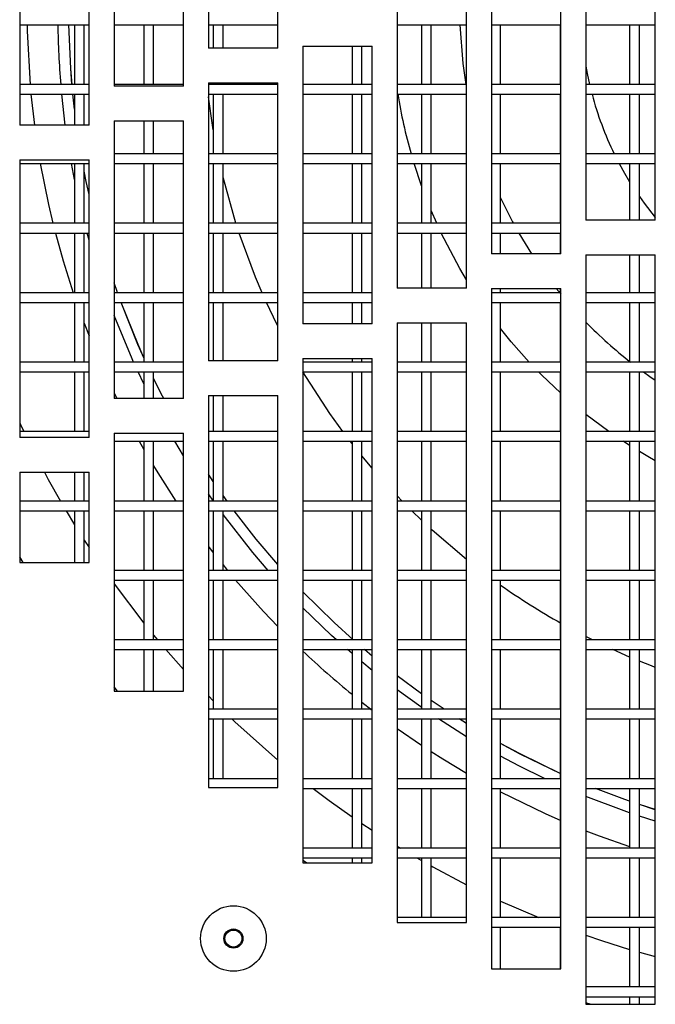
# Model space of a CAD drawing. Extents: x 10 to 130, y 5 to 85.
# Tile 2 of 51: x 20.36 to 22.65, y 10.33 to 13.88. Entities that reach past the tile are written whole.
import ezdxf

# ---------------------------------------------------------------- set-up
doc = ezdxf.new("R2010")
doc.units = 0
doc.layers.add('BODY', color=3, linetype='CONTINUOUS')

msp = doc.modelspace()

# ---------------------------------------------------------------- linework, layer by layer
at = {"layer": 'BODY', "linetype": 'CONTINUOUS'}
for p, q in [((21.0354, 16.695), (21.0354, 13.7763)), ((21.2854, 13.7763), (21.2854, 16.695)), ((20.6954, 16.3474), (20.6954, 13.64)), ((20.9454, 13.64), (20.9454, 16.3474)), ((20.3554, 15.8838), (20.3554, 13.4997)), ((20.6054, 13.4997), (20.6054, 15.8838)), ((22.3954, 14.1571), (22.3954, 13.1571)), ((22.6454, 13.1571), (22.6454, 14.1571)), ((22.0554, 14.0365), (22.0554, 13.0365)), ((22.3054, 13.0365), (22.3054, 14.0365)), ((21.7154, 13.912), (21.7154, 12.912)), ((21.9654, 12.912), (21.9654, 13.912)), ((20.3554, 13.8609), (20.6054, 13.8609)), ((20.5529, 13.8609), (20.5529, 13.6459)), ((20.5879, 13.6459), (20.5879, 13.8609)), ((20.6954, 13.8609), (20.9454, 13.8609)), ((20.8029, 13.8609), (20.8029, 13.6459)), ((20.8379, 13.6459), (20.8379, 13.8609)), ((21.0354, 13.8609), (21.2854, 13.8609)), ((21.0529, 13.8609), (21.0529, 13.7763)), ((21.0879, 13.7763), (21.0879, 13.8609)), ((21.7154, 13.8609), (21.9654, 13.8609)), ((21.8029, 13.8609), (21.8029, 13.6459)), ((21.8379, 13.6459), (21.8379, 13.8609)), ((22.0554, 13.8609), (22.3054, 13.8609)), ((22.0879, 13.6459), (22.0879, 13.8609)), ((22.3029, 13.8609), (22.3029, 13.6459)), ((22.3954, 13.8609), (22.6454, 13.8609)), ((22.5529, 13.8609), (22.5529, 13.6459)), ((22.5879, 13.6459), (22.5879, 13.8609)), ((21.2854, 13.7763), (21.0354, 13.7763)), ((21.3754, 13.7836), (21.6254, 13.7836)), ((21.3754, 13.7836), (21.3754, 12.7836)), ((21.5529, 13.7836), (21.5529, 13.6459)), ((21.5879, 13.6459), (21.5879, 13.7836)), ((21.6254, 12.7836), (21.6254, 13.7836)), ((21.0354, 13.6513), (21.2854, 13.6513)), ((21.0354, 13.6513), (21.0354, 12.6513)), ((21.0529, 13.6513), (21.0529, 13.6459)), ((21.0879, 13.6459), (21.0879, 13.6513)), ((21.2854, 12.6513), (21.2854, 13.6513)), ((20.6054, 13.6459), (20.3554, 13.6459)), ((20.9454, 13.6459), (20.6954, 13.6459)), ((20.9454, 13.64), (20.6954, 13.64)), ((21.2854, 13.6459), (21.0354, 13.6459)), ((21.6254, 13.6459), (21.3754, 13.6459)), ((21.9654, 13.6459), (21.7154, 13.6459)), ((22.3054, 13.6459), (22.0554, 13.6459)), ((22.6454, 13.6459), (22.3954, 13.6459)), ((20.3554, 13.6109), (20.6054, 13.6109)), ((20.3959, 13.6109), (20.4085, 13.4997)), ((20.5198, 13.4997), (20.5068, 13.6109)), ((20.5529, 13.5569), (20.547, 13.6109)), ((20.5529, 13.5585), (20.5472, 13.6109)), ((20.5529, 13.6109), (20.5529, 13.4997)), ((20.5879, 13.4997), (20.5879, 13.6109)), ((21.0354, 13.6109), (21.2854, 13.6109)), ((21.0529, 13.6109), (21.0529, 13.3959)), ((21.0879, 13.3959), (21.0879, 13.6109)), ((21.3754, 13.6109), (21.6254, 13.6109)), ((21.5529, 13.6109), (21.5529, 13.3959)), ((21.5879, 13.3959), (21.5879, 13.6109)), ((21.7154, 13.6109), (21.9654, 13.6109)), ((21.8029, 13.6109), (21.8029, 13.3959)), ((21.8379, 13.3959), (21.8379, 13.6109)), ((22.0554, 13.6109), (22.3054, 13.6109)), ((22.0879, 13.3959), (22.0879, 13.6109)), ((22.3029, 13.6109), (22.3029, 13.3959)), ((22.3954, 13.6109), (22.6454, 13.6109)), ((22.5529, 13.6109), (22.5529, 13.3959)), ((22.5879, 13.3959), (22.5879, 13.6109)), ((20.6954, 13.515), (20.9454, 13.515)), ((20.6954, 13.515), (20.6954, 12.515)), ((20.8029, 13.515), (20.8029, 13.3959)), ((20.8379, 13.3959), (20.8379, 13.515)), ((20.9454, 12.515), (20.9454, 13.515)), ((20.6054, 13.4997), (20.3554, 13.4997)), ((20.3554, 13.3747), (20.6054, 13.3747)), ((20.3554, 13.3747), (20.3554, 12.3747)), ((20.6054, 12.3747), (20.6054, 13.3747)), ((20.9454, 13.3959), (20.6954, 13.3959)), ((21.2854, 13.3959), (21.0354, 13.3959)), ((21.6254, 13.3959), (21.3754, 13.3959)), ((21.9654, 13.3959), (21.7154, 13.3959)), ((22.3054, 13.3959), (22.0554, 13.3959)), ((22.6454, 13.3959), (22.3954, 13.3959)), ((20.3554, 13.3609), (20.6054, 13.3609)), ((20.5529, 13.3037), (20.5419, 13.3609)), ((20.5529, 13.3609), (20.5529, 13.1459)), ((20.5879, 13.1459), (20.5879, 13.3609)), ((20.6954, 13.3609), (20.9454, 13.3609)), ((20.8029, 13.3609), (20.8029, 13.1459)), ((20.8379, 13.1459), (20.8379, 13.3609)), ((21.0354, 13.3609), (21.2854, 13.3609)), ((21.0529, 13.3609), (21.0529, 13.1459)), ((21.0879, 13.1459), (21.0879, 13.3609)), ((21.3754, 13.3609), (21.6254, 13.3609)), ((21.5529, 13.3609), (21.5529, 13.1459)), ((21.5879, 13.1459), (21.5879, 13.3609)), ((21.7154, 13.3609), (21.9654, 13.3609)), ((21.8029, 13.2815), (21.7763, 13.3609)), ((21.8029, 13.3609), (21.8029, 13.1459)), ((21.8379, 13.1459), (21.8379, 13.3609)), ((22.0554, 13.3609), (22.3054, 13.3609)), ((22.0879, 13.1459), (22.0879, 13.3609)), ((22.3029, 13.3609), (22.3029, 13.1459)), ((22.3954, 13.3609), (22.6454, 13.3609)), ((22.5529, 13.3609), (22.5529, 13.1571)), ((22.5879, 13.1571), (22.5879, 13.3609)), ((21.8579, 13.1459), (21.8379, 13.1917)), ((22.6454, 13.1571), (22.3954, 13.1571)), ((20.6054, 13.1459), (20.3554, 13.1459)), ((20.9454, 13.1459), (20.6954, 13.1459)), ((21.2854, 13.1459), (21.0354, 13.1459)), ((21.6254, 13.1459), (21.3754, 13.1459)), ((21.9654, 13.1459), (21.7154, 13.1459)), ((22.3054, 13.1459), (22.0554, 13.1459)), ((20.3554, 13.1109), (20.6054, 13.1109)), ((20.5529, 13.1109), (20.5529, 12.8959)), ((20.5879, 12.8959), (20.5879, 13.1109)), ((20.6054, 13.0858), (20.5985, 13.1109)), ((20.6954, 13.1109), (20.9454, 13.1109)), ((20.8029, 13.1109), (20.8029, 12.8959)), ((20.8379, 12.8959), (20.8379, 13.1109)), ((21.0354, 13.1109), (21.2854, 13.1109)), ((21.0529, 13.1109), (21.0529, 12.8959)), ((21.0879, 12.8959), (21.0879, 13.1109)), ((21.3754, 13.1109), (21.6254, 13.1109)), ((21.5529, 13.1109), (21.5529, 12.8959)), ((21.5879, 12.8959), (21.5879, 13.1109)), ((21.7154, 13.1109), (21.9654, 13.1109)), ((21.8029, 13.1109), (21.8029, 12.912)), ((21.8379, 12.912), (21.8379, 13.1109)), ((22.0554, 13.1109), (22.3054, 13.1109)), ((22.0879, 13.0365), (22.0879, 13.1109)), ((22.1534, 13.1109), (22.1988, 13.0365)), ((22.3029, 13.1109), (22.3029, 13.0365)), ((22.3054, 13.0365), (22.0554, 13.0365)), ((22.3954, 13.0321), (22.6454, 13.0321)), ((22.3954, 13.0321), (22.3954, 10.3334)), ((22.5529, 13.0321), (22.5529, 12.8959)), ((22.5879, 12.8959), (22.5879, 13.0321)), ((22.6454, 10.3334), (22.6454, 13.0321)), ((21.9654, 12.912), (21.7154, 12.912)), ((22.0554, 12.9115), (22.3054, 12.9115)), ((22.0554, 12.9115), (22.0554, 10.4609)), ((22.0879, 12.8959), (22.0879, 12.9115)), ((22.3029, 12.9115), (22.3029, 12.8959)), ((22.3054, 10.4609), (22.3054, 12.9115)), ((20.6054, 12.8959), (20.3554, 12.8959)), ((20.9454, 12.8959), (20.6954, 12.8959)), ((21.2854, 12.8959), (21.0354, 12.8959)), ((21.6254, 12.8959), (21.3754, 12.8959)), ((22.3054, 12.8959), (22.0554, 12.8959)), ((22.6454, 12.8959), (22.3954, 12.8959)), ((20.3554, 12.8609), (20.6054, 12.8609)), ((20.5529, 12.8609), (20.5529, 12.6459)), ((20.5879, 12.6459), (20.5879, 12.8609)), ((20.6954, 12.8609), (20.9454, 12.8609)), ((20.8029, 12.8609), (20.8029, 12.6459)), ((20.8379, 12.6459), (20.8379, 12.8609)), ((21.0354, 12.8609), (21.2854, 12.8609)), ((21.0529, 12.8609), (21.0529, 12.6513)), ((21.0879, 12.6513), (21.0879, 12.8609)), ((21.3754, 12.8609), (21.6254, 12.8609)), ((21.5529, 12.8609), (21.5529, 12.7836)), ((21.5879, 12.7836), (21.5879, 12.8609)), ((22.0554, 12.8609), (22.3054, 12.8609)), ((22.0879, 12.6459), (22.0879, 12.8609)), ((22.3029, 12.8609), (22.3029, 12.6459)), ((22.3954, 12.8609), (22.6454, 12.8609)), ((22.5529, 12.8609), (22.5529, 12.6459)), ((22.5879, 12.6459), (22.5879, 12.8609)), ((20.5879, 12.7858), (20.6054, 12.7408)), ((21.6254, 12.7836), (21.3754, 12.7836)), ((21.7154, 12.787), (21.9654, 12.787)), ((21.7154, 12.787), (21.7154, 10.6284)), ((21.8029, 12.787), (21.8029, 12.6459)), ((21.8379, 12.6459), (21.8379, 12.787)), ((21.9654, 10.6284), (21.9654, 12.787)), ((21.3754, 12.6586), (21.6254, 12.6586)), ((21.3754, 12.6586), (21.3754, 10.8424)), ((21.5529, 12.6586), (21.5529, 12.6459)), ((21.5879, 12.6459), (21.5879, 12.6586)), ((21.6254, 10.8424), (21.6254, 12.6586)), ((20.6054, 12.6459), (20.3554, 12.6459)), ((20.9454, 12.6459), (20.6954, 12.6459)), ((21.2854, 12.6513), (21.0354, 12.6513)), ((21.6254, 12.6459), (21.3754, 12.6459)), ((21.9654, 12.6459), (21.7154, 12.6459)), ((22.3054, 12.6459), (22.0554, 12.6459)), ((22.6454, 12.6459), (22.3954, 12.6459)), ((20.3554, 12.6109), (20.6054, 12.6109)), ((20.5529, 12.6109), (20.5529, 12.3959)), ((20.5879, 12.3959), (20.5879, 12.6109)), ((20.6954, 12.6109), (20.9454, 12.6109)), ((20.8029, 12.5676), (20.7821, 12.6109)), ((20.8029, 12.6109), (20.8029, 12.515)), ((20.8379, 12.515), (20.8379, 12.6109)), ((21.3754, 12.6109), (21.6254, 12.6109)), ((21.5529, 12.6109), (21.5529, 12.3959)), ((21.5879, 12.3959), (21.5879, 12.6109)), ((21.7154, 12.6109), (21.9654, 12.6109)), ((21.8029, 12.6109), (21.8029, 12.3959)), ((21.8379, 12.3959), (21.8379, 12.6109)), ((22.0554, 12.6109), (22.3054, 12.6109)), ((22.0879, 12.3959), (22.0879, 12.6109)), ((22.3029, 12.6109), (22.3029, 12.3959)), ((22.3954, 12.6109), (22.6454, 12.6109)), ((22.5529, 12.6109), (22.5529, 12.3959)), ((22.5879, 12.3959), (22.5879, 12.6109)), ((20.6954, 12.5355), (20.7053, 12.515)), ((21.0354, 12.5263), (21.2854, 12.5263)), ((21.0354, 12.5263), (21.0354, 11.1137)), ((21.0529, 12.5263), (21.0529, 12.3959)), ((21.0879, 12.3959), (21.0879, 12.5263)), ((21.2854, 11.1137), (21.2854, 12.5263)), ((20.9454, 12.515), (20.6954, 12.515)), ((22.4783, 12.3959), (22.3954, 12.4578)), ((20.6054, 12.3959), (20.3554, 12.3959)), ((20.6954, 12.39), (20.9454, 12.39)), ((20.6954, 12.39), (20.6954, 11.4613)), ((20.9454, 11.4613), (20.9454, 12.39)), ((21.2854, 12.3959), (21.0354, 12.3959)), ((21.6254, 12.3959), (21.3754, 12.3959)), ((21.9654, 12.3959), (21.7154, 12.3959)), ((22.3054, 12.3959), (22.0554, 12.3959)), ((22.6454, 12.3959), (22.3954, 12.3959)), ((20.6054, 12.3747), (20.3554, 12.3747)), ((20.6954, 12.3609), (20.9454, 12.3609)), ((20.7862, 12.3609), (20.8029, 12.3315)), ((20.8029, 12.3609), (20.8029, 12.1459)), ((20.8379, 12.1459), (20.8379, 12.3609)), ((20.9454, 12.3089), (20.9141, 12.3609)), ((21.0354, 12.3609), (21.2854, 12.3609)), ((21.0529, 12.3609), (21.0529, 12.1459)), ((21.0879, 12.1459), (21.0879, 12.3609)), ((21.3754, 12.3609), (21.6254, 12.3609)), ((21.5529, 12.3525), (21.5463, 12.3609)), ((21.5529, 12.3609), (21.5529, 12.1459)), ((21.5879, 12.1459), (21.5879, 12.3609)), ((21.7154, 12.3609), (21.9654, 12.3609)), ((21.8029, 12.3609), (21.8029, 12.1459)), ((21.8379, 12.1459), (21.8379, 12.3609)), ((22.0554, 12.3609), (22.3054, 12.3609)), ((22.0879, 12.1459), (22.0879, 12.3609)), ((22.3029, 12.3609), (22.3029, 12.1459)), ((22.3954, 12.3609), (22.6454, 12.3609)), ((22.5529, 12.346), (22.5298, 12.3609)), ((22.5529, 12.3609), (22.5529, 12.1459)), ((22.5879, 12.1459), (22.5879, 12.3609)), ((21.6254, 12.2639), (21.5879, 12.3087)), ((20.3554, 12.2497), (20.6054, 12.2497)), ((20.3554, 12.2497), (20.3554, 11.9249)), ((20.5529, 12.2497), (20.5529, 12.1459)), ((20.5879, 12.1459), (20.5879, 12.2497)), ((20.6054, 11.9249), (20.6054, 12.2497)), ((21.0529, 12.2167), (21.0354, 12.2428)), ((21.0529, 12.2164), (21.0354, 12.2424)), ((21.0531, 12.1459), (21.0354, 12.1712)), ((21.1025, 12.1459), (21.0879, 12.1663)), ((21.1023, 12.1459), (21.0879, 12.166)), ((21.7333, 12.1459), (21.7154, 12.1644)), ((20.6054, 12.1459), (20.3554, 12.1459)), ((20.9454, 12.1459), (20.6954, 12.1459)), ((21.2854, 12.1459), (21.0354, 12.1459)), ((21.6254, 12.1459), (21.3754, 12.1459)), ((21.9654, 12.1459), (21.7154, 12.1459)), ((22.3054, 12.1459), (22.0554, 12.1459)), ((22.6454, 12.1459), (22.3954, 12.1459)), ((20.3554, 12.1109), (20.6054, 12.1109)), ((20.5225, 12.1109), (20.5529, 12.0607)), ((20.5529, 12.1109), (20.5529, 11.9249)), ((20.5879, 11.9249), (20.5879, 12.1109)), ((20.6954, 12.1109), (20.9454, 12.1109)), ((20.8029, 12.1109), (20.8029, 11.8959)), ((20.8379, 11.8959), (20.8379, 12.1109)), ((21.0354, 12.1109), (21.2854, 12.1109)), ((21.0529, 12.1109), (21.0529, 11.8959)), ((21.0879, 11.8959), (21.0879, 12.1109)), ((21.3754, 12.1109), (21.6254, 12.1109)), ((21.5529, 12.1109), (21.5529, 11.8959)), ((21.5879, 11.8959), (21.5879, 12.1109)), ((21.7154, 12.1109), (21.9654, 12.1109)), ((21.8029, 12.0771), (21.768, 12.1109)), ((21.8029, 12.1109), (21.8029, 11.8959)), ((21.8379, 11.8959), (21.8379, 12.1109)), ((22.0554, 12.1109), (22.3054, 12.1109)), ((22.0879, 11.8959), (22.0879, 12.1109)), ((22.3029, 12.1109), (22.3029, 11.8959)), ((22.3954, 12.1109), (22.6454, 12.1109)), ((22.5529, 12.1109), (22.5529, 11.8959)), ((22.5879, 11.8959), (22.5879, 12.1109)), ((20.5879, 12.0051), (20.6054, 11.9782)), ((21.0354, 11.9824), (21.0529, 11.9597)), ((20.368, 11.9249), (20.3554, 11.9452)), ((20.3554, 11.9249), (20.6054, 11.9249)), ((20.9454, 11.8959), (20.6954, 11.8959)), ((21.2854, 11.8959), (21.0354, 11.8959)), ((21.6254, 11.8959), (21.3754, 11.8959)), ((21.9654, 11.8959), (21.7154, 11.8959)), ((22.3054, 11.8959), (22.0554, 11.8959)), ((22.6454, 11.8959), (22.3954, 11.8959)), ((20.6954, 11.8609), (20.9454, 11.8609)), ((20.6954, 11.8474), (20.8029, 11.7062)), ((20.8029, 11.8609), (20.8029, 11.6459)), ((20.8379, 11.6459), (20.8379, 11.8609)), ((21.0354, 11.8609), (21.2854, 11.8609)), ((21.0529, 11.8609), (21.0529, 11.6459)), ((21.0879, 11.6459), (21.0879, 11.8609)), ((21.3754, 11.8609), (21.6254, 11.8609)), ((21.5529, 11.8609), (21.5529, 11.6459)), ((21.5879, 11.6459), (21.5879, 11.8609)), ((21.7154, 11.8609), (21.9654, 11.8609)), ((21.8029, 11.8609), (21.8029, 11.6459)), ((21.8379, 11.6459), (21.8379, 11.8609)), ((22.0554, 11.8609), (22.3054, 11.8609)), ((22.0879, 11.6459), (22.0879, 11.8609)), ((22.3029, 11.8609), (22.3029, 11.6459)), ((22.3954, 11.8609), (22.6454, 11.8609)), ((22.5529, 11.8609), (22.5529, 11.6459)), ((22.5879, 11.6459), (22.5879, 11.8609)), ((20.9454, 11.6459), (20.6954, 11.6459)), ((20.8379, 11.6633), (20.8524, 11.6459)), ((21.2854, 11.6459), (21.0354, 11.6459)), ((21.6254, 11.6459), (21.3754, 11.6459)), ((21.9654, 11.6459), (21.7154, 11.6459)), ((22.3054, 11.6459), (22.0554, 11.6459)), ((22.4189, 11.6459), (22.3954, 11.6577)), ((22.6454, 11.6459), (22.3954, 11.6459)), ((20.6954, 11.6109), (20.9454, 11.6109)), ((20.8029, 11.6109), (20.8029, 11.4613)), ((20.8379, 11.4613), (20.8379, 11.6109)), ((20.8821, 11.6109), (20.9454, 11.5394)), ((21.0354, 11.6109), (21.2854, 11.6109)), ((21.0529, 11.6109), (21.0529, 11.3959)), ((21.0879, 11.3959), (21.0879, 11.6109)), ((21.3754, 11.6109), (21.6254, 11.6109)), ((21.5529, 11.5963), (21.5361, 11.6109)), ((21.5529, 11.6109), (21.5529, 11.3959)), ((21.5879, 11.3959), (21.5879, 11.6109)), ((21.6254, 11.5874), (21.5974, 11.6109)), ((21.6254, 11.5877), (21.5977, 11.6109)), ((21.7154, 11.6109), (21.9654, 11.6109)), ((21.8029, 11.6109), (21.8029, 11.3959)), ((21.8379, 11.3959), (21.8379, 11.6109)), ((22.0554, 11.6109), (22.3054, 11.6109)), ((22.0879, 11.3959), (22.0879, 11.6109)), ((22.3029, 11.6109), (22.3029, 11.3959)), ((22.3954, 11.6109), (22.6454, 11.6109)), ((22.5529, 11.5841), (22.4923, 11.6109)), ((22.5529, 11.6109), (22.5529, 11.3959)), ((22.5879, 11.3959), (22.5879, 11.6109)), ((21.6254, 11.5358), (21.5879, 11.5666)), ((21.8029, 11.4517), (21.7154, 11.5161)), ((21.8029, 11.4515), (21.7154, 11.5159)), ((20.7082, 11.4613), (20.6954, 11.4763)), ((20.6954, 11.4613), (20.9454, 11.4613)), ((21.0354, 11.4441), (21.0529, 11.4264)), ((21.5879, 11.4219), (21.6254, 11.3927)), ((21.8845, 11.3959), (21.8379, 11.4273)), ((21.8842, 11.3959), (21.8379, 11.4271)), ((21.2854, 11.3959), (21.0354, 11.3959)), ((21.6254, 11.3959), (21.3754, 11.3959)), ((21.9654, 11.3959), (21.7154, 11.3959)), ((22.3054, 11.3959), (22.0554, 11.3959)), ((22.6454, 11.3959), (22.3954, 11.3959)), ((21.0354, 11.3609), (21.2854, 11.3609)), ((21.0529, 11.3609), (21.0529, 11.1459)), ((21.0879, 11.1459), (21.0879, 11.3609)), ((21.3754, 11.3609), (21.6254, 11.3609)), ((21.5529, 11.3609), (21.5529, 11.1459)), ((21.5879, 11.1459), (21.5879, 11.3609)), ((21.7154, 11.3609), (21.9654, 11.3609)), ((21.8029, 11.3609), (21.8029, 11.1459)), ((21.8379, 11.1459), (21.8379, 11.3609)), ((21.9654, 11.2972), (21.8646, 11.3609)), ((21.9654, 11.3441), (21.9384, 11.3609)), ((21.9654, 11.3443), (21.9388, 11.3609)), ((22.0554, 11.3609), (22.3054, 11.3609)), ((22.0879, 11.1459), (22.0879, 11.3609)), ((22.3029, 11.3609), (22.3029, 11.1459)), ((22.3954, 11.3609), (22.6454, 11.3609)), ((22.5529, 11.3609), (22.5529, 11.1459)), ((22.5879, 11.1459), (22.5879, 11.3609)), ((21.7154, 11.3263), (21.8029, 11.2663)), ((21.2854, 11.1459), (21.0354, 11.1459)), ((21.6254, 11.1459), (21.3754, 11.1459)), ((21.9654, 11.1459), (21.7154, 11.1459)), ((22.3054, 11.1459), (22.0554, 11.1459)), ((22.6454, 11.1459), (22.3954, 11.1459)), ((21.0354, 11.1137), (21.2854, 11.1137)), ((21.3754, 11.1109), (21.6254, 11.1109)), ((21.5529, 11.1109), (21.5529, 10.8959)), ((21.5879, 10.8959), (21.5879, 11.1109)), ((21.7154, 11.1109), (21.9654, 11.1109)), ((21.8029, 11.1109), (21.8029, 10.8959)), ((21.8379, 10.8959), (21.8379, 11.1109)), ((22.0554, 11.1109), (22.3054, 11.1109)), ((22.0879, 10.8959), (22.0879, 11.1109)), ((22.3029, 11.1109), (22.3029, 10.8959)), ((22.3954, 11.1109), (22.6454, 11.1109)), ((22.5529, 11.1109), (22.5529, 10.8959)), ((22.5879, 10.8959), (22.5879, 11.1109)), ((22.6454, 11.0345), (22.5879, 11.0532)), ((22.6454, 11.0343), (22.5879, 11.053)), ((22.6454, 10.9925), (22.5879, 11.0108)), ((21.5879, 10.985), (21.6254, 10.9601)), ((21.6254, 10.8959), (21.3754, 10.8959)), ((21.7154, 10.9033), (21.7276, 10.8959)), ((21.9654, 10.8959), (21.7154, 10.8959)), ((22.3054, 10.8959), (22.0554, 10.8959)), ((22.6454, 10.8959), (22.3954, 10.8959)), ((21.3754, 10.8609), (21.6254, 10.8609)), ((21.3887, 10.8424), (21.3754, 10.8519)), ((21.5529, 10.8609), (21.5529, 10.8424)), ((21.5879, 10.8424), (21.5879, 10.8609)), ((21.7154, 10.8609), (21.9654, 10.8609)), ((21.7867, 10.8609), (21.8029, 10.8516)), ((21.8029, 10.8609), (21.8029, 10.6459)), ((21.8379, 10.6459), (21.8379, 10.8609)), ((22.0554, 10.8609), (22.3054, 10.8609)), ((22.0879, 10.6459), (22.0879, 10.8609)), ((22.3029, 10.8609), (22.3029, 10.6459)), ((22.3954, 10.8609), (22.6454, 10.8609)), ((22.5529, 10.8609), (22.5529, 10.6459)), ((22.5879, 10.6459), (22.5879, 10.8609)), ((21.3754, 10.8424), (21.6254, 10.8424)), ((22.0879, 10.7054), (22.2259, 10.6459)), ((21.9654, 10.6459), (21.7154, 10.6459)), ((22.3054, 10.6459), (22.0554, 10.6459)), ((22.6454, 10.6459), (22.3954, 10.6459)), ((21.7154, 10.6284), (21.9654, 10.6284)), ((22.0554, 10.6109), (22.3054, 10.6109)), ((22.0879, 10.4609), (22.0879, 10.6109)), ((22.3029, 10.6109), (22.3029, 10.4609)), ((22.3954, 10.6109), (22.6454, 10.6109)), ((22.5529, 10.6109), (22.5529, 10.3959)), ((22.5879, 10.3959), (22.5879, 10.6109)), ((22.5879, 10.5213), (22.6454, 10.5055)), ((22.0554, 10.4609), (22.3054, 10.4609)), ((22.6454, 10.3959), (22.3954, 10.3959)), ((22.3954, 10.3609), (22.6454, 10.3609)), ((22.5529, 10.3609), (22.5529, 10.3334)), ((22.5879, 10.3334), (22.5879, 10.3609)), ((22.4102, 10.3334), (22.3954, 10.3382)), ((22.3954, 10.3334), (22.6454, 10.3334))]:
    msp.add_line(p, q, dxfattribs=at)
at = {"layer": 'BODY', "linetype": 'CONTINUOUS', "flags": 128}
for points in [[(20.3822, 13.8609), (20.3826, 13.8374), (20.3928, 13.6459)], [(20.5437, 13.6459), (20.5392, 13.7036), (20.5326, 13.8609)], [(20.5439, 13.6459), (20.5394, 13.7036), (20.5328, 13.8609)], [(21.9413, 13.8609), (21.9516, 13.7216), (21.9624, 13.6459)], [(22.3954, 13.7118), (22.4002, 13.6856), (22.4087, 13.6459)], [(21.0529, 13.4827), (21.0515, 13.4907), (21.0354, 13.602)], [(20.4297, 13.3609), (20.4591, 13.2142), (20.4753, 13.1459)], [(20.6054, 13.2501), (20.5954, 13.2963), (20.5879, 13.3337)], [(20.6054, 13.2493), (20.5952, 13.2963), (20.5879, 13.3327)], [(22.5155, 13.3609), (22.5347, 13.3263), (22.5529, 13.2959)], [(21.1346, 13.1459), (21.0892, 13.3077), (21.0879, 13.3133)], [(22.0879, 13.2378), (22.1311, 13.1511), (22.1339, 13.1459)], [(22.5879, 13.2426), (22.605, 13.2188), (22.6454, 13.1669)], [(20.4842, 13.1109), (20.5119, 13.0113), (20.5485, 12.8959)], [(21.2286, 12.8959), (21.2046, 12.9526), (21.146, 13.1109)], [(21.9654, 12.9429), (21.9412, 12.9836), (21.8742, 13.1109)], [(20.708, 12.8959), (20.7063, 12.9005), (20.6954, 12.9318)], [(20.7078, 12.8959), (20.7061, 12.9005), (20.6954, 12.9312)], [(22.2887, 12.9115), (22.2972, 12.9009), (22.3054, 12.8908)], [(20.8029, 12.6612), (20.7816, 12.7091), (20.7205, 12.8609)], [(20.8029, 12.6617), (20.7818, 12.7092), (20.7207, 12.8609)], [(21.2854, 12.775), (21.2816, 12.7825), (21.2443, 12.8609)], [(20.7659, 12.6459), (20.7603, 12.6583), (20.6954, 12.8142)], [(22.1913, 12.6459), (22.1263, 12.7193), (22.0879, 12.7666)], [(21.5197, 12.3959), (21.4723, 12.4615), (21.3754, 12.6111)], [(22.3054, 12.5338), (22.2354, 12.6003), (22.2248, 12.6109)], [(22.6029, 12.6109), (22.6261, 12.5943), (22.6454, 12.5811)], [(20.8745, 12.515), (20.8701, 12.5235), (20.8379, 12.5875)], [(20.8743, 12.515), (20.8699, 12.5234), (20.8379, 12.587)], [(20.3554, 12.428), (20.3585, 12.4212), (20.3705, 12.3959)], [(22.6454, 12.291), (22.6187, 12.3061), (22.5879, 12.3243)], [(20.8379, 12.272), (20.8527, 12.2477), (20.9182, 12.1459)], [(20.4442, 12.2497), (20.4583, 12.2236), (20.502, 12.1459)], [(21.2504, 11.8959), (21.1952, 11.9605), (21.0879, 12.0977)], [(21.2854, 11.9167), (21.2078, 12.0083), (21.1279, 12.1109)], [(21.2854, 11.917), (21.2079, 12.0084), (21.1282, 12.1109)], [(21.9654, 11.9353), (21.8414, 12.0412), (21.8379, 12.0444)], [(21.0879, 11.9157), (21.0956, 11.9062), (21.1041, 11.8959)], [(21.1333, 11.8609), (21.2334, 11.7483), (21.2854, 11.6938)], [(21.5571, 11.6459), (21.4885, 11.708), (21.3754, 11.8193)], [(21.5568, 11.6459), (21.4884, 11.7078), (21.3754, 11.8191)], [(21.4967, 11.6459), (21.4792, 11.6618), (21.3754, 11.7618)], [(22.6454, 11.5468), (22.6312, 11.5522), (22.5879, 11.5694)], [(21.8029, 11.4026), (21.8007, 11.4041), (21.7154, 11.4657)], [(21.1197, 11.3609), (21.1309, 11.3502), (21.2854, 11.2125)], [(21.8379, 11.2435), (21.8793, 11.2173), (21.9654, 11.1657)], [(22.3054, 11.1639), (22.1586, 11.235), (22.0879, 11.2728)], [(22.3054, 11.1637), (22.1585, 11.2348), (22.0879, 11.2726)], [(22.2484, 11.1459), (22.1541, 11.1921), (22.0879, 11.227)], [(21.4123, 11.1109), (21.4709, 11.067), (21.5529, 11.0088)], [(22.0879, 11.0985), (22.2491, 11.0202), (22.3054, 10.9955)], [(22.5529, 11.0649), (22.5356, 11.071), (22.4298, 11.1109)], [(22.5529, 11.0651), (22.5356, 11.0712), (22.4303, 11.1109)], [(22.5529, 11.0226), (22.5327, 11.0296), (22.3954, 11.0816)], [(22.3954, 10.9587), (22.443, 10.9405), (22.5529, 10.9017)], [(21.8379, 10.8318), (21.8436, 10.8286), (21.9654, 10.7642)], [(22.3954, 10.582), (22.4513, 10.5631), (22.5529, 10.5314)]]:
    msp.add_lwpolyline(points, dxfattribs=at)
at = {"layer": 'BODY', "linetype": 'CONTINUOUS'}
for radius in [0.1181, 0.0344, 0.0305]:
    msp.add_circle((21.1254, 10.5703), radius, dxfattribs=at)
for centre, radius, start, end in [((23.5442, 13.9091), 3.052, 180.9059, 184.9483), ((23.5442, 13.9091), 1.851, 189.2726, 196.0982), ((23.5442, 13.9091), 1.1657, 194.825, 206.1238), ((23.5442, 13.9091), 1.6036, 224.2419, 231.9757), ((23.5442, 13.9091), 2.5276, 234.8176, 240.6509), ((23.5518, 13.9102), 3.17, 226.6417, 230.9082)]:
    msp.add_arc(centre, radius, start, end, dxfattribs=at)

doc.saveas('drawing.dxf')
